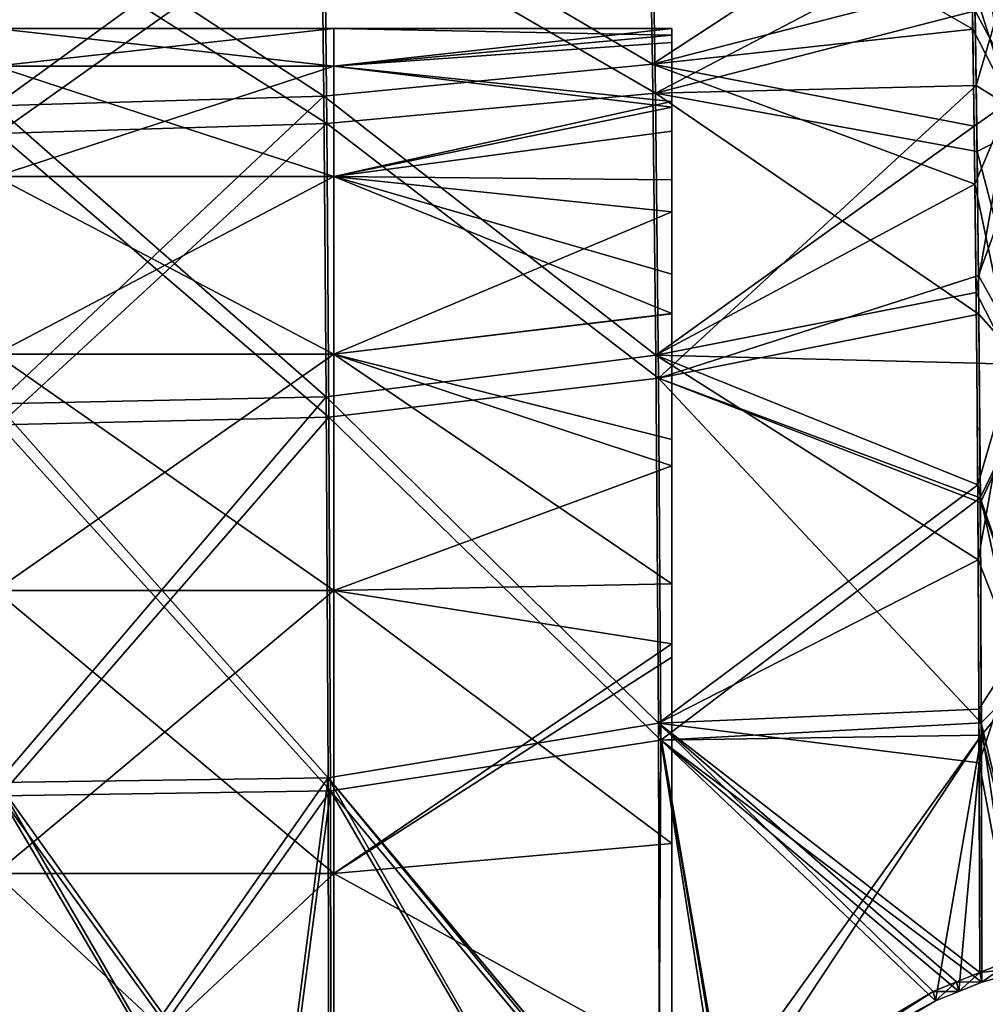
# Model space of a CAD drawing. Extents: x -1633 to 62, y -535 to 375.
# Tile 108 of 256: x -1364 to -1293, y 38 to 110. Entities that reach past the tile are written whole.
import ezdxf

# ---------------------------------------------------------------- set-up
doc = ezdxf.new("R2010")
doc.units = 0
doc.header["$LTSCALE"] = 33.374815
for name, color, linetype in [('1195', 7, 'CONTINUOUS'), ('1202', 7, 'CONTINUOUS'), ('1208', 7, 'CONTINUOUS'), ('1209', 7, 'CONTINUOUS'), ('1211', 7, 'CONTINUOUS'), ('1218', 7, 'CONTINUOUS'), ('1224', 7, 'CONTINUOUS'), ('1225', 7, 'CONTINUOUS'), ('1244', 7, 'CONTINUOUS'), ('1245', 7, 'CONTINUOUS'), ('1248', 7, 'CONTINUOUS'), ('1249', 7, 'CONTINUOUS'), ('1250', 7, 'CONTINUOUS'), ('1251', 7, 'CONTINUOUS'), ('346', 7, 'CONTINUOUS'), ('348', 7, 'CONTINUOUS')]:
    doc.layers.add(name, color=color, linetype=linetype)

msp = doc.modelspace()

# ---------------------------------------------------------------- linework, layer by layer
at = {"layer": '1195', "color": 7, "linetype": 'CONTINUOUS'}
for points in [[(-1317.42, 120.038, 77.285), (-1317.157, 104.276, 94.871), (-1341.353, 118.273, 76.56), (-1317.42, 120.038, 77.285)], [(-1317.157, 104.276, 94.871), (-1317.42, 120.038, 77.285), (-1293.801, 110.302, 91.555), (-1317.157, 104.276, 94.871)], [(-1341.172, 102.07, 94.448), (-1365.303, 117.38, 74.653), (-1341.353, 118.273, 76.56), (-1341.172, 102.07, 94.448)], [(-1317.157, 104.276, 94.871), (-1341.172, 102.07, 94.448), (-1341.353, 118.273, 76.56), (-1317.157, 104.276, 94.871)], [(-1365.207, 101.34, 92.704), (-1365.303, 117.38, 74.653), (-1341.172, 102.07, 94.448), (-1365.207, 101.34, 92.704)], [(-1293.644, 100.021, 100.792), (-1317.157, 104.276, 94.871), (-1293.801, 110.302, 91.555), (-1293.644, 100.021, 100.792)], [(-1317.157, 104.276, 94.871), (-1316.924, 83.467, 110.17), (-1341.172, 102.07, 94.448), (-1317.157, 104.276, 94.871)], [(-1316.924, 83.467, 110.17), (-1317.157, 104.276, 94.871), (-1293.516, 88.152, 109.185), (-1316.924, 83.467, 110.17)], [(-1293.516, 88.152, 109.185), (-1317.157, 104.276, 94.871), (-1293.644, 100.021, 100.792), (-1293.516, 88.152, 109.185)], [(-1341.014, 80.623, 109.975), (-1365.207, 101.34, 92.704), (-1341.172, 102.07, 94.448), (-1341.014, 80.623, 109.975)], [(-1316.924, 83.467, 110.17), (-1341.014, 80.623, 109.975), (-1341.172, 102.07, 94.448), (-1316.924, 83.467, 110.17)], [(-1365.123, 80.071, 108.457), (-1365.207, 101.34, 92.704), (-1341.014, 80.623, 109.975), (-1365.123, 80.071, 108.457)], [(-1293.417, 74.389, 116.737), (-1316.924, 83.467, 110.17), (-1293.516, 88.152, 109.185), (-1293.417, 74.389, 116.737)], [(-1316.924, 83.467, 110.17), (-1316.753, 57.046, 122.388), (-1341.014, 80.623, 109.975), (-1316.924, 83.467, 110.17)], [(-1316.753, 57.046, 122.388), (-1316.924, 83.467, 110.17), (-1293.346, 58.313, 123.374), (-1316.753, 57.046, 122.388)], [(-1293.346, 58.313, 123.374), (-1316.924, 83.467, 110.17), (-1293.417, 74.389, 116.737), (-1293.346, 58.313, 123.374)], [(-1340.902, 53.334, 122.21), (-1365.123, 80.071, 108.457), (-1341.014, 80.623, 109.975), (-1340.902, 53.334, 122.21)], [(-1316.753, 57.046, 122.388), (-1340.902, 53.334, 122.21), (-1341.014, 80.623, 109.975), (-1316.753, 57.046, 122.388)], [(-1365.064, 52.964, 120.888), (-1365.123, 80.071, 108.457), (-1340.902, 53.334, 122.21), (-1365.064, 52.964, 120.888)], [(-1293.302, 39.373, 128.936), (-1316.753, 57.046, 122.388), (-1293.346, 58.313, 123.374), (-1293.302, 39.373, 128.936)], [(-1316.753, 57.046, 122.388), (-1316.924, 24.557, 130.697), (-1340.902, 53.334, 122.21), (-1316.753, 57.046, 122.388)], [(-1316.924, 24.557, 130.697), (-1316.753, 57.046, 122.388), (-1312.324, 28.715, 130.19), (-1316.924, 24.557, 130.697)], [(-1312.324, 28.715, 130.19), (-1316.753, 57.046, 122.388), (-1296.7, 38, 129.073), (-1312.324, 28.715, 130.19)], [(-1296.7, 38, 129.073), (-1316.753, 57.046, 122.388), (-1294.999, 38.687, 129.005), (-1296.7, 38, 129.073)], [(-1294.999, 38.687, 129.005), (-1316.753, 57.046, 122.388), (-1293.302, 39.373, 128.936), (-1294.999, 38.687, 129.005)], [(-1340.859, 19.601, 130.224), (-1365.064, 52.964, 120.888), (-1340.902, 53.334, 122.21), (-1340.859, 19.601, 130.224)], [(-1340.902, 53.334, 122.21), (-1316.924, 24.557, 130.697), (-1321.374, 19.753, 131.233), (-1340.902, 53.334, 122.21)], [(-1340.859, 19.601, 130.224), (-1340.902, 53.334, 122.21), (-1321.374, 19.753, 131.233), (-1340.859, 19.601, 130.224)], [(-1365.042, 19.413, 128.97), (-1365.064, 52.964, 120.888), (-1345.359, 19.566, 129.99), (-1365.042, 19.413, 128.97)], [(-1345.359, 19.566, 129.99), (-1365.064, 52.964, 120.888), (-1340.859, 19.601, 130.224), (-1345.359, 19.566, 129.99)]]:
    msp.add_3dface(points, dxfattribs=at)
at = {"layer": '1202', "color": 7, "linetype": 'CONTINUOUS'}
for points in [[(-1317.157, 104.276, -94.87), (-1317.42, 120.038, -77.285), (-1341.353, 118.273, -76.56), (-1317.157, 104.276, -94.87)], [(-1317.42, 120.038, -77.285), (-1317.157, 104.276, -94.87), (-1293.926, 116.444, -84.826), (-1317.42, 120.038, -77.285)], [(-1341.353, 118.273, -76.56), (-1365.303, 117.38, -74.653), (-1365.207, 101.34, -92.704), (-1341.353, 118.273, -76.56)], [(-1341.172, 102.07, -94.448), (-1341.353, 118.273, -76.56), (-1365.207, 101.34, -92.704), (-1341.172, 102.07, -94.448)], [(-1341.172, 102.07, -94.448), (-1317.157, 104.276, -94.87), (-1341.353, 118.273, -76.56), (-1341.172, 102.07, -94.448)], [(-1293.926, 116.444, -84.826), (-1317.157, 104.276, -94.87), (-1293.711, 104.845, -96.728), (-1293.926, 116.444, -84.826)], [(-1316.924, 83.467, -110.17), (-1317.157, 104.276, -94.87), (-1341.172, 102.07, -94.448), (-1316.924, 83.467, -110.17)], [(-1317.157, 104.276, -94.87), (-1316.924, 83.467, -110.17), (-1293.711, 104.845, -96.728), (-1317.157, 104.276, -94.87)], [(-1293.711, 104.845, -96.728), (-1316.924, 83.467, -110.17), (-1293.542, 90.982, -107.365), (-1293.711, 104.845, -96.728)], [(-1341.172, 102.07, -94.448), (-1365.207, 101.34, -92.704), (-1365.123, 80.071, -108.457), (-1341.172, 102.07, -94.448)], [(-1341.014, 80.623, -109.975), (-1341.172, 102.07, -94.448), (-1365.123, 80.071, -108.457), (-1341.014, 80.623, -109.975)], [(-1341.014, 80.623, -109.975), (-1316.924, 83.467, -110.17), (-1341.172, 102.07, -94.448), (-1341.014, 80.623, -109.975)], [(-1293.542, 90.982, -107.365), (-1316.924, 83.467, -110.17), (-1293.419, 74.729, -116.573), (-1293.542, 90.982, -107.365)], [(-1316.753, 57.046, -122.387), (-1316.924, 83.467, -110.17), (-1341.014, 80.623, -109.975), (-1316.753, 57.046, -122.387)], [(-1316.924, 83.467, -110.17), (-1316.753, 57.046, -122.387), (-1293.419, 74.729, -116.573), (-1316.924, 83.467, -110.17)], [(-1341.014, 80.623, -109.975), (-1365.123, 80.071, -108.457), (-1365.064, 52.964, -120.888), (-1341.014, 80.623, -109.975)], [(-1340.902, 53.334, -122.21), (-1341.014, 80.623, -109.975), (-1365.064, 52.964, -120.888), (-1340.902, 53.334, -122.21)], [(-1340.902, 53.334, -122.21), (-1316.753, 57.046, -122.387), (-1341.014, 80.623, -109.975), (-1340.902, 53.334, -122.21)], [(-1293.419, 74.729, -116.573), (-1316.753, 57.046, -122.387), (-1293.343, 57.409, -123.69), (-1293.419, 74.729, -116.573)], [(-1316.944, 24.538, -130.699), (-1316.753, 57.046, -122.387), (-1340.902, 53.334, -122.21), (-1316.944, 24.538, -130.699)], [(-1316.944, 24.538, -130.699), (-1312.331, 28.709, -130.191), (-1293.343, 57.409, -123.69), (-1316.944, 24.538, -130.699)], [(-1316.753, 57.046, -122.387), (-1316.944, 24.538, -130.699), (-1293.343, 57.409, -123.69), (-1316.753, 57.046, -122.387)], [(-1312.331, 28.709, -130.191), (-1296.7, 38, -129.073), (-1293.343, 57.409, -123.69), (-1312.331, 28.709, -130.191)], [(-1296.7, 38, -129.073), (-1294.999, 38.687, -129.005), (-1293.343, 57.409, -123.69), (-1296.7, 38, -129.073)], [(-1293.302, 39.373, -128.936), (-1293.343, 57.409, -123.69), (-1294.999, 38.687, -129.005), (-1293.302, 39.373, -128.936)], [(-1365.042, 19.413, -128.97), (-1340.902, 53.334, -122.21), (-1365.064, 52.964, -120.888), (-1365.042, 19.413, -128.97)], [(-1365.042, 19.413, -128.97), (-1345.359, 19.566, -129.99), (-1340.902, 53.334, -122.21), (-1365.042, 19.413, -128.97)], [(-1345.359, 19.566, -129.99), (-1340.859, 19.601, -130.224), (-1340.902, 53.334, -122.21), (-1345.359, 19.566, -129.99)], [(-1340.859, 19.601, -130.224), (-1316.944, 24.538, -130.699), (-1340.902, 53.334, -122.21), (-1340.859, 19.601, -130.224)]]:
    msp.add_3dface(points, dxfattribs=at)
at = {"layer": '1208', "color": 7, "linetype": 'CONTINUOUS'}
for points in [[(-1293.926, 116.444, -84.826), (-1293.711, 104.845, -96.728), (-1289.753, 118.361, -84.999), (-1293.926, 116.444, -84.826)], [(-1293.711, 104.845, -96.728), (-1289.465, 102.201, -101.044), (-1289.753, 118.361, -84.999), (-1293.711, 104.845, -96.728)], [(-1293.711, 104.845, -96.728), (-1293.542, 90.982, -107.365), (-1289.465, 102.201, -101.044), (-1293.711, 104.845, -96.728)], [(-1293.542, 90.982, -107.365), (-1289.265, 83.302, -113.842), (-1289.465, 102.201, -101.044), (-1293.542, 90.982, -107.365)], [(-1293.542, 90.982, -107.365), (-1293.419, 74.729, -116.573), (-1289.265, 83.302, -113.842), (-1293.542, 90.982, -107.365)], [(-1293.419, 74.729, -116.573), (-1289.141, 62.511, -123.442), (-1289.265, 83.302, -113.842), (-1293.419, 74.729, -116.573)], [(-1293.419, 74.729, -116.573), (-1293.343, 57.409, -123.69), (-1289.141, 62.511, -123.442), (-1293.419, 74.729, -116.573)], [(-1293.343, 57.409, -123.69), (-1289.079, 40.542, -130.178), (-1289.141, 62.511, -123.442), (-1293.343, 57.409, -123.69)], [(-1293.343, 57.409, -123.69), (-1293.302, 39.373, -128.936), (-1289.079, 40.542, -130.178), (-1293.343, 57.409, -123.69)]]:
    msp.add_3dface(points, dxfattribs=at)
at = {"layer": '1209', "color": 7, "linetype": 'CONTINUOUS'}
for points in [[(-1289.465, 102.202, 101.043), (-1293.801, 110.302, 91.555), (-1289.753, 118.361, 84.998), (-1289.465, 102.202, 101.043)], [(-1293.644, 100.021, 100.792), (-1293.801, 110.302, 91.555), (-1289.465, 102.202, 101.043), (-1293.644, 100.021, 100.792)], [(-1289.265, 83.303, 113.842), (-1293.644, 100.021, 100.792), (-1289.465, 102.202, 101.043), (-1289.265, 83.303, 113.842)], [(-1293.516, 88.152, 109.185), (-1293.644, 100.021, 100.792), (-1289.265, 83.303, 113.842), (-1293.516, 88.152, 109.185)], [(-1293.417, 74.389, 116.737), (-1293.516, 88.152, 109.185), (-1289.265, 83.303, 113.842), (-1293.417, 74.389, 116.737)], [(-1289.141, 62.511, 123.442), (-1293.417, 74.389, 116.737), (-1289.265, 83.303, 113.842), (-1289.141, 62.511, 123.442)], [(-1293.346, 58.313, 123.374), (-1293.417, 74.389, 116.737), (-1289.141, 62.511, 123.442), (-1293.346, 58.313, 123.374)], [(-1289.079, 40.542, 130.178), (-1293.346, 58.313, 123.374), (-1289.141, 62.511, 123.442), (-1289.079, 40.542, 130.178)], [(-1293.302, 39.373, 128.936), (-1293.346, 58.313, 123.374), (-1289.079, 40.542, 130.178), (-1293.302, 39.373, 128.936)]]:
    msp.add_3dface(points, dxfattribs=at)
at = {"layer": '1211', "color": 7, "linetype": 'CONTINUOUS'}
for points in [[(-1317.383, 106.398, 96.984), (-1317.654, 122.519, 78.958), (-1341.584, 120.683, 78.332), (-1317.383, 106.398, 96.984)], [(-1317.383, 106.398, 96.984), (-1294.223, 121.528, 83.3), (-1317.654, 122.519, 78.958), (-1317.383, 106.398, 96.984)], [(-1294.031, 112.427, 93.66), (-1294.223, 121.528, 83.3), (-1317.383, 106.398, 96.984), (-1294.031, 112.427, 93.66)], [(-1341.584, 120.683, 78.332), (-1365.533, 119.804, 76.406), (-1365.428, 103.365, 94.906), (-1341.584, 120.683, 78.332)], [(-1341.394, 104.071, 96.672), (-1341.584, 120.683, 78.332), (-1365.428, 103.365, 94.906), (-1341.394, 104.071, 96.672)], [(-1341.394, 104.071, 96.672), (-1317.383, 106.398, 96.984), (-1341.584, 120.683, 78.332), (-1341.394, 104.071, 96.672)], [(-1293.864, 101.886, 103.131), (-1294.031, 112.427, 93.66), (-1317.383, 106.398, 96.984), (-1293.864, 101.886, 103.131)], [(-1317.126, 85.156, 112.648), (-1317.383, 106.398, 96.984), (-1341.394, 104.071, 96.672), (-1317.126, 85.156, 112.648)], [(-1317.126, 85.156, 112.648), (-1293.864, 101.886, 103.131), (-1317.383, 106.398, 96.984), (-1317.126, 85.156, 112.648)], [(-1341.394, 104.071, 96.672), (-1365.428, 103.365, 94.906), (-1365.32, 81.595, 111.033), (-1341.394, 104.071, 96.672)], [(-1341.211, 82.121, 112.567), (-1341.394, 104.071, 96.672), (-1365.32, 81.595, 111.033), (-1341.211, 82.121, 112.567)], [(-1341.211, 82.121, 112.567), (-1317.126, 85.156, 112.648), (-1341.394, 104.071, 96.672), (-1341.211, 82.121, 112.567)], [(-1293.722, 89.738, 111.724), (-1293.864, 101.886, 103.131), (-1317.126, 85.156, 112.648), (-1293.722, 89.738, 111.724)], [(-1293.607, 75.682, 119.437), (-1293.722, 89.738, 111.724), (-1317.126, 85.156, 112.648), (-1293.607, 75.682, 119.437)], [(-1316.927, 58.289, 125.124), (-1317.126, 85.156, 112.648), (-1341.211, 82.121, 112.567), (-1316.927, 58.289, 125.124)], [(-1316.927, 58.289, 125.124), (-1293.607, 75.682, 119.437), (-1317.126, 85.156, 112.648), (-1316.927, 58.289, 125.124)], [(-1341.211, 82.121, 112.567), (-1365.32, 81.595, 111.033), (-1365.234, 53.941, 123.72), (-1341.211, 82.121, 112.567)], [(-1341.072, 54.292, 125.048), (-1341.211, 82.121, 112.567), (-1365.234, 53.941, 123.72), (-1341.072, 54.292, 125.048)], [(-1341.072, 54.292, 125.048), (-1316.927, 58.289, 125.124), (-1341.211, 82.121, 112.567), (-1341.072, 54.292, 125.048)], [(-1293.519, 59.309, 126.199), (-1293.607, 75.682, 119.437), (-1316.927, 58.289, 125.124), (-1293.519, 59.309, 126.199)], [(-1293.464, 40.071, 131.849), (-1293.519, 59.309, 126.199), (-1316.927, 58.289, 125.124), (-1293.464, 40.071, 131.849)], [(-1316.845, 25.298, 133.622), (-1316.927, 58.289, 125.124), (-1341.072, 54.292, 125.048), (-1316.845, 25.298, 133.622)], [(-1293.464, 40.071, 131.849), (-1316.927, 58.289, 125.124), (-1295.16, 39.377, 131.921), (-1293.464, 40.071, 131.849)], [(-1296.861, 38.681, 131.99), (-1295.16, 39.377, 131.921), (-1316.927, 58.289, 125.124), (-1296.861, 38.681, 131.99)], [(-1311.985, 29.686, 133.081), (-1296.861, 38.681, 131.99), (-1316.927, 58.289, 125.124), (-1311.985, 29.686, 133.081)], [(-1316.845, 25.298, 133.622), (-1311.985, 29.686, 133.081), (-1316.927, 58.289, 125.124), (-1316.845, 25.298, 133.622)], [(-1341.072, 54.292, 125.048), (-1365.234, 53.941, 123.72), (-1365.199, 19.859, 131.933), (-1341.072, 54.292, 125.048)], [(-1341.072, 54.292, 125.048), (-1365.199, 19.859, 131.933), (-1345.516, 20.012, 132.953), (-1341.072, 54.292, 125.048)], [(-1341.016, 20.047, 133.186), (-1341.072, 54.292, 125.048), (-1345.516, 20.012, 132.953), (-1341.016, 20.047, 133.186)], [(-1341.016, 20.047, 133.186), (-1316.845, 25.298, 133.622), (-1341.072, 54.292, 125.048), (-1341.016, 20.047, 133.186)]]:
    msp.add_3dface(points, dxfattribs=at)
at = {"layer": '1218', "color": 7, "linetype": 'CONTINUOUS'}
for points in [[(-1317.654, 122.518, -78.96), (-1317.383, 106.396, -96.986), (-1341.584, 120.683, -78.332), (-1317.654, 122.518, -78.96)], [(-1294.158, 118.73, -86.755), (-1293.97, 108.963, -97.024), (-1317.654, 122.518, -78.96), (-1294.158, 118.73, -86.755)], [(-1317.654, 122.518, -78.96), (-1293.97, 108.963, -97.024), (-1317.383, 106.396, -96.986), (-1317.654, 122.518, -78.96)], [(-1341.394, 104.071, -96.672), (-1365.533, 119.804, -76.406), (-1341.584, 120.683, -78.332), (-1341.394, 104.071, -96.672)], [(-1317.383, 106.396, -96.986), (-1341.394, 104.071, -96.672), (-1341.584, 120.683, -78.332), (-1317.383, 106.396, -96.986)], [(-1365.428, 103.365, -94.906), (-1365.533, 119.804, -76.406), (-1341.394, 104.071, -96.672), (-1365.428, 103.365, -94.906)], [(-1293.97, 108.963, -97.024), (-1293.809, 97.649, -106.37), (-1317.383, 106.396, -96.986), (-1293.97, 108.963, -97.024)], [(-1317.383, 106.396, -96.986), (-1317.126, 85.153, -112.65), (-1341.394, 104.071, -96.672), (-1317.383, 106.396, -96.986)], [(-1317.383, 106.396, -96.986), (-1293.809, 97.649, -106.37), (-1317.126, 85.153, -112.65), (-1317.383, 106.396, -96.986)], [(-1341.211, 82.121, -112.567), (-1365.428, 103.365, -94.906), (-1341.394, 104.071, -96.672), (-1341.211, 82.121, -112.567)], [(-1317.126, 85.153, -112.65), (-1341.211, 82.121, -112.567), (-1341.394, 104.071, -96.672), (-1317.126, 85.153, -112.65)], [(-1365.32, 81.595, -111.033), (-1365.428, 103.365, -94.906), (-1341.211, 82.121, -112.567), (-1365.32, 81.595, -111.033)], [(-1293.809, 97.649, -106.37), (-1293.674, 84.561, -114.806), (-1317.126, 85.153, -112.65), (-1293.809, 97.649, -106.37)], [(-1317.126, 85.153, -112.65), (-1316.927, 58.286, -125.126), (-1341.211, 82.121, -112.567), (-1317.126, 85.153, -112.65)], [(-1293.674, 84.561, -114.806), (-1293.573, 70.218, -121.927), (-1317.126, 85.153, -112.65), (-1293.674, 84.561, -114.806)], [(-1317.126, 85.153, -112.65), (-1293.573, 70.218, -121.927), (-1316.927, 58.286, -125.126), (-1317.126, 85.153, -112.65)], [(-1341.072, 54.292, -125.048), (-1365.32, 81.595, -111.033), (-1341.211, 82.121, -112.567), (-1341.072, 54.292, -125.048)], [(-1316.927, 58.286, -125.126), (-1341.072, 54.292, -125.048), (-1341.211, 82.121, -112.567), (-1316.927, 58.286, -125.126)], [(-1365.234, 53.941, -123.72), (-1365.32, 81.595, -111.033), (-1341.072, 54.292, -125.048), (-1365.234, 53.941, -123.72)], [(-1293.573, 70.218, -121.927), (-1293.504, 55.386, -127.532), (-1316.927, 58.286, -125.126), (-1293.573, 70.218, -121.927)], [(-1316.927, 58.286, -125.126), (-1316.851, 25.293, -133.622), (-1341.072, 54.292, -125.048), (-1316.927, 58.286, -125.126)], [(-1296.861, 38.681, -131.99), (-1312.1, 29.592, -133.093), (-1316.927, 58.286, -125.126), (-1296.861, 38.681, -131.99)], [(-1295.16, 39.377, -131.921), (-1296.861, 38.681, -131.99), (-1316.927, 58.286, -125.126), (-1295.16, 39.377, -131.921)], [(-1312.1, 29.592, -133.093), (-1316.851, 25.293, -133.622), (-1316.927, 58.286, -125.126), (-1312.1, 29.592, -133.093)], [(-1293.464, 40.071, -131.849), (-1295.16, 39.377, -131.921), (-1316.927, 58.286, -125.126), (-1293.464, 40.071, -131.849)], [(-1293.504, 55.386, -127.532), (-1293.464, 40.071, -131.849), (-1316.927, 58.286, -125.126), (-1293.504, 55.386, -127.532)], [(-1341.016, 20.047, -133.186), (-1365.234, 53.941, -123.72), (-1341.072, 54.292, -125.048), (-1341.016, 20.047, -133.186)], [(-1341.016, 20.047, -133.186), (-1345.516, 20.012, -132.953), (-1365.234, 53.941, -123.72), (-1341.016, 20.047, -133.186)], [(-1345.516, 20.012, -132.953), (-1365.199, 19.859, -131.933), (-1365.234, 53.941, -123.72), (-1345.516, 20.012, -132.953)], [(-1317.078, 25.067, -133.649), (-1321.531, 20.199, -134.196), (-1341.072, 54.292, -125.048), (-1317.078, 25.067, -133.649)], [(-1321.531, 20.199, -134.196), (-1341.016, 20.047, -133.186), (-1341.072, 54.292, -125.048), (-1321.531, 20.199, -134.196)], [(-1316.851, 25.293, -133.622), (-1317.078, 25.067, -133.649), (-1341.072, 54.292, -125.048), (-1316.851, 25.293, -133.622)]]:
    msp.add_3dface(points, dxfattribs=at)
at = {"layer": '1224', "color": 7, "linetype": 'CONTINUOUS'}
for points in [[(-1291.556, 120.192, 86.547), (-1294.031, 112.427, 93.66), (-1291.259, 103.707, 102.918), (-1291.556, 120.192, 86.547)], [(-1294.031, 112.427, 93.66), (-1293.864, 101.886, 103.131), (-1291.259, 103.707, 102.918), (-1294.031, 112.427, 93.66)], [(-1293.864, 101.886, 103.131), (-1293.722, 89.738, 111.724), (-1291.259, 103.707, 102.918), (-1293.864, 101.886, 103.131)], [(-1291.259, 103.707, 102.918), (-1293.722, 89.738, 111.724), (-1291.041, 84.469, 115.959), (-1291.259, 103.707, 102.918)], [(-1293.722, 89.738, 111.724), (-1293.607, 75.682, 119.437), (-1291.041, 84.469, 115.959), (-1293.722, 89.738, 111.724)], [(-1291.041, 84.469, 115.959), (-1293.607, 75.682, 119.437), (-1290.9, 63.36, 125.719), (-1291.041, 84.469, 115.959)], [(-1293.607, 75.682, 119.437), (-1293.519, 59.309, 126.199), (-1290.9, 63.36, 125.719), (-1293.607, 75.682, 119.437)], [(-1293.519, 59.309, 126.199), (-1290.825, 41.114, 132.55), (-1290.9, 63.36, 125.719), (-1293.519, 59.309, 126.199)], [(-1293.464, 40.071, 131.849), (-1290.825, 41.114, 132.55), (-1293.519, 59.309, 126.199), (-1293.464, 40.071, 131.849)]]:
    msp.add_3dface(points, dxfattribs=at)
at = {"layer": '1225', "color": 7, "linetype": 'CONTINUOUS'}
for points in [[(-1294.158, 118.73, -86.755), (-1291.556, 120.191, -86.547), (-1291.259, 103.707, -102.918), (-1294.158, 118.73, -86.755)], [(-1293.97, 108.963, -97.024), (-1294.158, 118.73, -86.755), (-1291.259, 103.707, -102.918), (-1293.97, 108.963, -97.024)], [(-1293.809, 97.649, -106.37), (-1293.97, 108.963, -97.024), (-1291.259, 103.707, -102.918), (-1293.809, 97.649, -106.37)], [(-1293.809, 97.649, -106.37), (-1291.259, 103.707, -102.918), (-1291.041, 84.469, -115.959), (-1293.809, 97.649, -106.37)], [(-1293.674, 84.561, -114.806), (-1293.809, 97.649, -106.37), (-1291.041, 84.469, -115.959), (-1293.674, 84.561, -114.806)], [(-1293.573, 70.218, -121.927), (-1293.674, 84.561, -114.806), (-1291.041, 84.469, -115.959), (-1293.573, 70.218, -121.927)], [(-1293.573, 70.218, -121.927), (-1291.041, 84.469, -115.959), (-1290.9, 63.36, -125.719), (-1293.573, 70.218, -121.927)], [(-1293.504, 55.386, -127.532), (-1293.573, 70.218, -121.927), (-1290.9, 63.36, -125.719), (-1293.504, 55.386, -127.532)], [(-1290.825, 41.114, -132.55), (-1293.504, 55.386, -127.532), (-1290.9, 63.36, -125.719), (-1290.825, 41.114, -132.55)], [(-1290.825, 41.114, -132.55), (-1293.464, 40.071, -131.849), (-1293.504, 55.386, -127.532), (-1290.825, 41.114, -132.55)]]:
    msp.add_3dface(points, dxfattribs=at)
at = {"layer": '1244', "color": 7, "linetype": 'CONTINUOUS'}
for points in [[(-1293.464, 40.071, 131.849), (-1289.079, 40.542, 130.178), (-1290.825, 41.114, 132.55), (-1293.464, 40.071, 131.849)], [(-1293.302, 39.373, 128.936), (-1289.079, 40.542, 130.178), (-1293.464, 40.071, 131.849), (-1293.302, 39.373, 128.936)]]:
    msp.add_3dface(points, dxfattribs=at)
at = {"layer": '1245', "color": 7, "linetype": 'CONTINUOUS'}
for points in [[(-1293.302, 39.373, -128.936), (-1293.464, 40.071, -131.849), (-1290.825, 41.114, -132.55), (-1293.302, 39.373, -128.936)], [(-1289.079, 40.542, -130.178), (-1293.302, 39.373, -128.936), (-1290.825, 41.114, -132.55), (-1289.079, 40.542, -130.178)]]:
    msp.add_3dface(points, dxfattribs=at)
at = {"layer": '1248', "color": 7, "linetype": 'CONTINUOUS'}
for points in [[(-1295.16, 39.377, 131.921), (-1293.302, 39.373, 128.936), (-1293.464, 40.071, 131.849), (-1295.16, 39.377, 131.921)], [(-1296.861, 38.681, 131.99), (-1294.999, 38.687, 129.005), (-1295.16, 39.377, 131.921), (-1296.861, 38.681, 131.99)], [(-1294.999, 38.687, 129.005), (-1293.302, 39.373, 128.936), (-1295.16, 39.377, 131.921), (-1294.999, 38.687, 129.005)], [(-1296.7, 38, 129.073), (-1294.999, 38.687, 129.005), (-1296.861, 38.681, 131.99), (-1296.7, 38, 129.073)]]:
    msp.add_3dface(points, dxfattribs=at)
at = {"layer": '1249', "color": 7, "linetype": 'CONTINUOUS'}
for points in [[(-1296.7, 38, 129.073), (-1296.861, 38.681, 131.99), (-1311.985, 29.686, 133.081), (-1296.7, 38, 129.073)], [(-1312.324, 28.715, 130.19), (-1296.7, 38, 129.073), (-1311.985, 29.686, 133.081), (-1312.324, 28.715, 130.19)]]:
    msp.add_3dface(points, dxfattribs=at)
at = {"layer": '1250', "color": 7, "linetype": 'CONTINUOUS'}
for points in [[(-1296.7, 38, -129.073), (-1312.331, 28.709, -130.191), (-1296.861, 38.681, -131.99), (-1296.7, 38, -129.073)], [(-1296.861, 38.681, -131.99), (-1312.331, 28.709, -130.191), (-1312.1, 29.592, -133.093), (-1296.861, 38.681, -131.99)]]:
    msp.add_3dface(points, dxfattribs=at)
at = {"layer": '1251', "color": 7, "linetype": 'CONTINUOUS'}
for points in [[(-1293.464, 40.071, -131.849), (-1294.999, 38.687, -129.005), (-1295.16, 39.377, -131.921), (-1293.464, 40.071, -131.849)], [(-1293.302, 39.373, -128.936), (-1294.999, 38.687, -129.005), (-1293.464, 40.071, -131.849), (-1293.302, 39.373, -128.936)], [(-1296.7, 38, -129.073), (-1296.861, 38.681, -131.99), (-1295.16, 39.377, -131.921), (-1296.7, 38, -129.073)], [(-1294.999, 38.687, -129.005), (-1296.7, 38, -129.073), (-1295.16, 39.377, -131.921), (-1294.999, 38.687, -129.005)]]:
    msp.add_3dface(points, dxfattribs=at)
at = {"layer": '346', "linetype": 'CONTINUOUS'}
for points in [[(-1315.955, 109, 0), (-1315.955, 107.988, 14.818), (-1315.955, 108.516, -10.262), (-1315.955, 109, 0)], [(-1315.955, 108.516, -10.262), (-1315.955, 107.988, 14.818), (-1315.955, 83.533, -10.108), (-1315.955, 108.516, -10.262)], [(-1315.955, 108.516, -10.262), (-1315.955, 83.533, -10.108), (-1315.955, 103.665, -33.682), (-1315.955, 108.516, -10.262)], [(-1315.955, 103.665, 33.682), (-1315.955, 101.515, 39.696), (-1315.955, 107.988, 14.818), (-1315.955, 103.665, 33.682)], [(-1315.955, 107.988, 14.818), (-1315.955, 101.515, 39.696), (-1315.955, 82.977, 14.622), (-1315.955, 107.988, 14.818)], [(-1315.955, 107.988, 14.818), (-1315.955, 82.977, 14.622), (-1315.955, 83.533, -10.108), (-1315.955, 107.988, 14.818)], [(-1315.955, 103.665, -33.682), (-1315.955, 83.533, -10.108), (-1315.955, 103.256, -34.918), (-1315.955, 103.665, -33.682)], [(-1315.955, 103.256, -34.918), (-1315.955, 83.533, -10.108), (-1315.955, 80.171, -34.837), (-1315.955, 103.256, -34.918)], [(-1315.955, 103.256, -34.918), (-1315.955, 80.171, -34.837), (-1315.955, 97.962, -47.796), (-1315.955, 103.256, -34.918)], [(-1315.955, 95.624, 52.318), (-1315.955, 88.173, 64.082), (-1315.955, 101.515, 39.696), (-1315.955, 95.624, 52.318)], [(-1315.955, 101.515, 39.696), (-1315.955, 88.173, 64.082), (-1315.955, 78.382, 39.351), (-1315.955, 101.515, 39.696)], [(-1315.955, 101.515, 39.696), (-1315.955, 78.382, 39.351), (-1315.955, 82.977, 14.622), (-1315.955, 101.515, 39.696)], [(-1315.955, 97.962, -47.796), (-1315.955, 80.171, -34.837), (-1315.955, 91.068, -59.897), (-1315.955, 97.962, -47.796)], [(-1315.955, 91.068, -59.897), (-1315.955, 80.171, -34.837), (-1315.955, 67.858, -59.566), (-1315.955, 91.068, -59.897)], [(-1315.955, 91.068, -59.897), (-1315.955, 67.858, -59.566), (-1315.955, 88.184, -64.068), (-1315.955, 91.068, -59.897)], [(-1315.955, 88.184, -64.068), (-1315.955, 67.858, -59.566), (-1315.955, 79.001, -75.099), (-1315.955, 88.184, -64.068)], [(-1315.955, 88.173, 64.082), (-1315.955, 77.069, 77.08), (-1315.955, 66.129, 64.08), (-1315.955, 88.173, 64.082)], [(-1315.955, 88.173, 64.082), (-1315.955, 66.129, 64.08), (-1315.955, 78.382, 39.351), (-1315.955, 88.173, 64.082)], [(-1315.955, 83.533, -10.108), (-1315.955, 82.977, 14.622), (-1315.955, 59.666, -10.108), (-1315.955, 83.533, -10.108)], [(-1315.955, 83.533, -10.108), (-1315.955, 59.666, -10.108), (-1315.955, 80.171, -34.837), (-1315.955, 83.533, -10.108)], [(-1315.955, 82.977, 14.622), (-1315.955, 78.382, 39.351), (-1315.955, 59.269, 14.622), (-1315.955, 82.977, 14.622)], [(-1315.955, 82.977, 14.622), (-1315.955, 59.269, 14.622), (-1315.955, 59.666, -10.108), (-1315.955, 82.977, 14.622)], [(-1315.955, 80.171, -34.837), (-1315.955, 59.666, -10.108), (-1315.955, 57.265, -34.837), (-1315.955, 80.171, -34.837)], [(-1315.955, 80.171, -34.837), (-1315.955, 57.265, -34.837), (-1315.955, 67.858, -59.566), (-1315.955, 80.171, -34.837)], [(-1315.955, 79.001, -75.099), (-1315.955, 67.858, -59.566), (-1315.955, 68.45, -84.827), (-1315.955, 79.001, -75.099)], [(-1315.955, 78.382, 39.351), (-1315.955, 66.129, 64.08), (-1315.955, 55.988, 39.351), (-1315.955, 78.382, 39.351)], [(-1315.955, 78.382, 39.351), (-1315.955, 55.988, 39.351), (-1315.955, 59.269, 14.622), (-1315.955, 78.382, 39.351)], [(-1315.955, 77.069, 77.08), (-1315.955, 64.07, 88.182), (-1315.955, 66.129, 64.08), (-1315.955, 77.069, 77.08)], [(-1315.955, 68.45, -84.827), (-1315.955, 67.858, -59.566), (-1315.955, 45.304, -84.295), (-1315.955, 68.45, -84.827)], [(-1315.955, 68.45, -84.827), (-1315.955, 45.304, -84.295), (-1315.955, 64.07, -88.182), (-1315.955, 68.45, -84.827)], [(-1315.955, 67.858, -59.566), (-1315.955, 57.265, -34.837), (-1315.955, 45.239, -59.566), (-1315.955, 67.858, -59.566)], [(-1315.955, 67.858, -59.566), (-1315.955, 45.239, -59.566), (-1315.955, 45.304, -84.295), (-1315.955, 67.858, -59.566)], [(-1315.955, 64.07, 88.182), (-1315.955, 63.094, 88.883), (-1315.955, 66.129, 64.08), (-1315.955, 64.07, 88.182)], [(-1315.955, 66.129, 64.08), (-1315.955, 63.094, 88.883), (-1315.955, 44.086, 64.08), (-1315.955, 66.129, 64.08)], [(-1315.955, 66.129, 64.08), (-1315.955, 44.086, 64.08), (-1315.955, 55.988, 39.351), (-1315.955, 66.129, 64.08)], [(-1315.955, 64.07, -88.182), (-1315.955, 45.304, -84.295), (-1315.955, 49.486, -97.119), (-1315.955, 64.07, -88.182)], [(-1315.955, 63.094, 88.883), (-1315.955, 49.486, 97.119), (-1315.955, 42.031, 88.809), (-1315.955, 63.094, 88.883)], [(-1315.955, 63.094, 88.883), (-1315.955, 42.031, 88.809), (-1315.955, 44.086, 64.08), (-1315.955, 63.094, 88.883)], [(-1315.955, 59.666, -10.108), (-1315.955, 59.269, 14.622), (-1315.955, 35.8, -10.108), (-1315.955, 59.666, -10.108)], [(-1315.955, 59.666, -10.108), (-1315.955, 35.8, -10.108), (-1315.955, 57.265, -34.837), (-1315.955, 59.666, -10.108)], [(-1315.955, 59.269, 14.622), (-1315.955, 55.988, 39.351), (-1315.955, 35.562, 14.622), (-1315.955, 59.269, 14.622)], [(-1315.955, 59.269, 14.622), (-1315.955, 35.562, 14.622), (-1315.955, 35.8, -10.108), (-1315.955, 59.269, 14.622)], [(-1315.955, 57.265, -34.837), (-1315.955, 35.8, -10.108), (-1315.955, 34.359, -34.837), (-1315.955, 57.265, -34.837)], [(-1315.955, 57.265, -34.837), (-1315.955, 34.359, -34.837), (-1315.955, 45.239, -59.566), (-1315.955, 57.265, -34.837)], [(-1315.955, 55.988, 39.351), (-1315.955, 44.086, 64.08), (-1315.955, 33.593, 39.351), (-1315.955, 55.988, 39.351)], [(-1315.955, 55.988, 39.351), (-1315.955, 33.593, 39.351), (-1315.955, 35.562, 14.622), (-1315.955, 55.988, 39.351)], [(-1315.955, 49.486, 97.119), (-1315.955, 33.684, 103.665), (-1315.955, 42.031, 88.809), (-1315.955, 49.486, 97.119)], [(-1315.955, 49.486, -97.119), (-1315.955, 45.304, -84.295), (-1315.955, 33.684, -103.665), (-1315.955, 49.486, -97.119)], [(-1315.955, 45.304, -84.295), (-1315.955, 45.239, -59.566), (-1315.955, 22.652, -84.295), (-1315.955, 45.304, -84.295)], [(-1315.955, 45.304, -84.295), (-1315.955, 22.652, -84.295), (-1315.955, 33.684, -103.665), (-1315.955, 45.304, -84.295)], [(-1315.955, 45.239, -59.566), (-1315.955, 34.359, -34.837), (-1315.955, 22.62, -59.566), (-1315.955, 45.239, -59.566)], [(-1315.955, 45.239, -59.566), (-1315.955, 22.62, -59.566), (-1315.955, 22.652, -84.295), (-1315.955, 45.239, -59.566)], [(-1315.955, 44.086, 64.08), (-1315.955, 42.031, 88.809), (-1315.955, 22.043, 64.08), (-1315.955, 44.086, 64.08)], [(-1315.955, 44.086, 64.08), (-1315.955, 22.043, 64.08), (-1315.955, 33.593, 39.351), (-1315.955, 44.086, 64.08)], [(-1315.955, 42.031, 88.809), (-1315.955, 33.684, 103.665), (-1315.955, 21.016, 88.809), (-1315.955, 42.031, 88.809)], [(-1315.955, 42.031, 88.809), (-1315.955, 21.016, 88.809), (-1315.955, 22.043, 64.08), (-1315.955, 42.031, 88.809)]]:
    msp.add_3dface(points, dxfattribs=at)
at = {"layer": '348', "linetype": 'CONTINUOUS'}
for points in [[(-1340.66, 106.267, 24.255), (-1340.66, 109, 0), (-1365.389, 106.267, 24.255), (-1340.66, 106.267, 24.255)], [(-1340.66, 109, 0), (-1340.66, 106.267, -24.255), (-1365.389, 109, 0), (-1340.66, 109, 0)], [(-1365.389, 106.267, 24.255), (-1340.66, 109, 0), (-1365.389, 109, 0), (-1365.389, 106.267, 24.255)], [(-1365.389, 109, 0), (-1340.66, 106.267, -24.255), (-1365.389, 106.267, -24.255), (-1365.389, 109, 0)], [(-1315.955, 107.988, 14.818), (-1315.955, 109, 0), (-1340.66, 106.267, 24.255), (-1315.955, 107.988, 14.818)], [(-1315.955, 109, 0), (-1315.955, 108.516, -10.262), (-1340.66, 109, 0), (-1315.955, 109, 0)], [(-1340.66, 106.267, 24.255), (-1315.955, 109, 0), (-1340.66, 109, 0), (-1340.66, 106.267, 24.255)], [(-1340.66, 109, 0), (-1315.955, 108.516, -10.262), (-1340.66, 106.267, -24.255), (-1340.66, 109, 0)], [(-1315.955, 108.516, -10.262), (-1315.955, 103.665, -33.682), (-1340.66, 106.267, -24.255), (-1315.955, 108.516, -10.262)], [(-1315.955, 103.665, 33.682), (-1315.955, 107.988, 14.818), (-1340.66, 106.267, 24.255), (-1315.955, 103.665, 33.682)], [(-1340.66, 98.206, 47.293), (-1340.66, 106.267, 24.255), (-1365.389, 98.206, 47.293), (-1340.66, 98.206, 47.293)], [(-1365.389, 98.206, 47.293), (-1340.66, 106.267, 24.255), (-1365.389, 106.267, 24.255), (-1365.389, 98.206, 47.293)], [(-1340.66, 106.267, -24.255), (-1340.66, 98.206, -47.293), (-1365.389, 106.267, -24.255), (-1340.66, 106.267, -24.255)], [(-1365.389, 106.267, -24.255), (-1340.66, 98.206, -47.293), (-1365.389, 98.206, -47.293), (-1365.389, 106.267, -24.255)], [(-1340.66, 98.206, 47.293), (-1315.955, 103.665, 33.682), (-1340.66, 106.267, 24.255), (-1340.66, 98.206, 47.293)], [(-1315.955, 103.665, -33.682), (-1315.955, 103.256, -34.918), (-1340.66, 106.267, -24.255), (-1315.955, 103.665, -33.682)], [(-1340.66, 106.267, -24.255), (-1315.955, 103.256, -34.918), (-1340.66, 98.206, -47.293), (-1340.66, 106.267, -24.255)], [(-1315.955, 101.515, 39.696), (-1315.955, 103.665, 33.682), (-1340.66, 98.206, 47.293), (-1315.955, 101.515, 39.696)], [(-1315.955, 103.256, -34.918), (-1315.955, 97.962, -47.796), (-1340.66, 98.206, -47.293), (-1315.955, 103.256, -34.918)], [(-1315.955, 95.624, 52.318), (-1315.955, 101.515, 39.696), (-1340.66, 98.206, 47.293), (-1315.955, 95.624, 52.318)], [(-1340.66, 85.22, 67.96), (-1340.66, 98.206, 47.293), (-1365.389, 85.22, 67.96), (-1340.66, 85.22, 67.96)], [(-1365.389, 85.22, 67.96), (-1340.66, 98.206, 47.293), (-1365.389, 98.206, 47.293), (-1365.389, 85.22, 67.96)], [(-1340.66, 98.206, -47.293), (-1340.66, 85.22, -67.96), (-1365.389, 98.206, -47.293), (-1340.66, 98.206, -47.293)], [(-1365.389, 98.206, -47.293), (-1340.66, 85.22, -67.96), (-1365.389, 85.22, -67.96), (-1365.389, 98.206, -47.293)], [(-1340.66, 85.22, 67.96), (-1315.955, 95.624, 52.318), (-1340.66, 98.206, 47.293), (-1340.66, 85.22, 67.96)], [(-1315.955, 97.962, -47.796), (-1315.955, 91.068, -59.897), (-1340.66, 98.206, -47.293), (-1315.955, 97.962, -47.796)], [(-1315.955, 91.068, -59.897), (-1315.955, 88.184, -64.068), (-1340.66, 98.206, -47.293), (-1315.955, 91.068, -59.897)], [(-1340.66, 98.206, -47.293), (-1315.955, 88.184, -64.068), (-1340.66, 85.22, -67.96), (-1340.66, 98.206, -47.293)], [(-1315.955, 88.173, 64.082), (-1315.955, 95.624, 52.318), (-1340.66, 85.22, 67.96), (-1315.955, 88.173, 64.082)], [(-1315.955, 88.184, -64.068), (-1315.955, 79.001, -75.099), (-1340.66, 85.22, -67.96), (-1315.955, 88.184, -64.068)], [(-1315.955, 77.069, 77.08), (-1315.955, 88.173, 64.082), (-1340.66, 85.22, 67.96), (-1315.955, 77.069, 77.08)], [(-1340.66, 67.961, 85.22), (-1340.66, 85.22, 67.96), (-1365.389, 67.961, 85.22), (-1340.66, 67.961, 85.22)], [(-1365.389, 67.961, 85.22), (-1340.66, 85.22, 67.96), (-1365.389, 85.22, 67.96), (-1365.389, 67.961, 85.22)], [(-1340.66, 85.22, -67.96), (-1340.66, 67.961, -85.22), (-1365.389, 85.22, -67.96), (-1340.66, 85.22, -67.96)], [(-1365.389, 85.22, -67.96), (-1340.66, 67.961, -85.22), (-1365.389, 67.961, -85.22), (-1365.389, 85.22, -67.96)], [(-1340.66, 67.961, 85.22), (-1315.955, 77.069, 77.08), (-1340.66, 85.22, 67.96), (-1340.66, 67.961, 85.22)], [(-1315.955, 79.001, -75.099), (-1315.955, 68.45, -84.827), (-1340.66, 85.22, -67.96), (-1315.955, 79.001, -75.099)], [(-1340.66, 85.22, -67.96), (-1315.955, 68.45, -84.827), (-1340.66, 67.961, -85.22), (-1340.66, 85.22, -67.96)], [(-1315.955, 64.07, 88.182), (-1315.955, 77.069, 77.08), (-1340.66, 67.961, 85.22), (-1315.955, 64.07, 88.182)], [(-1315.955, 68.45, -84.827), (-1315.955, 64.07, -88.182), (-1340.66, 67.961, -85.22), (-1315.955, 68.45, -84.827)], [(-1340.66, 47.294, 98.206), (-1340.66, 67.961, 85.22), (-1365.389, 47.294, 98.206), (-1340.66, 47.294, 98.206)], [(-1365.389, 47.294, 98.206), (-1340.66, 67.961, 85.22), (-1365.389, 67.961, 85.22), (-1365.389, 47.294, 98.206)], [(-1340.66, 67.961, -85.22), (-1340.66, 47.294, -98.206), (-1365.389, 67.961, -85.22), (-1340.66, 67.961, -85.22)], [(-1365.389, 67.961, -85.22), (-1340.66, 47.294, -98.206), (-1365.389, 47.294, -98.206), (-1365.389, 67.961, -85.22)], [(-1340.66, 47.294, 98.206), (-1315.955, 64.07, 88.182), (-1340.66, 67.961, 85.22), (-1340.66, 47.294, 98.206)], [(-1315.955, 64.07, -88.182), (-1315.955, 49.486, -97.119), (-1340.66, 67.961, -85.22), (-1315.955, 64.07, -88.182)], [(-1340.66, 67.961, -85.22), (-1315.955, 49.486, -97.119), (-1340.66, 47.294, -98.206), (-1340.66, 67.961, -85.22)], [(-1315.955, 63.094, 88.883), (-1315.955, 64.07, 88.182), (-1340.66, 47.294, 98.206), (-1315.955, 63.094, 88.883)], [(-1315.955, 49.486, 97.119), (-1315.955, 63.094, 88.883), (-1340.66, 47.294, 98.206), (-1315.955, 49.486, 97.119)], [(-1315.955, 33.684, 103.665), (-1315.955, 49.486, 97.119), (-1340.66, 47.294, 98.206), (-1315.955, 33.684, 103.665)], [(-1315.955, 49.486, -97.119), (-1315.955, 33.684, -103.665), (-1340.66, 47.294, -98.206), (-1315.955, 49.486, -97.119)], [(-1340.66, 24.255, 106.267), (-1340.66, 47.294, 98.206), (-1365.389, 24.255, 106.267), (-1340.66, 24.255, 106.267)], [(-1365.389, 24.255, 106.267), (-1340.66, 47.294, 98.206), (-1365.389, 47.294, 98.206), (-1365.389, 24.255, 106.267)], [(-1340.66, 47.294, -98.206), (-1340.66, 24.255, -106.267), (-1365.389, 47.294, -98.206), (-1340.66, 47.294, -98.206)], [(-1365.389, 47.294, -98.206), (-1340.66, 24.255, -106.267), (-1365.389, 24.255, -106.267), (-1365.389, 47.294, -98.206)], [(-1340.66, 24.255, 106.267), (-1315.955, 33.684, 103.665), (-1340.66, 47.294, 98.206), (-1340.66, 24.255, 106.267)], [(-1340.66, 47.294, -98.206), (-1315.955, 33.684, -103.665), (-1340.66, 24.255, -106.267), (-1340.66, 47.294, -98.206)]]:
    msp.add_3dface(points, dxfattribs=at)

doc.saveas('drawing.dxf')
